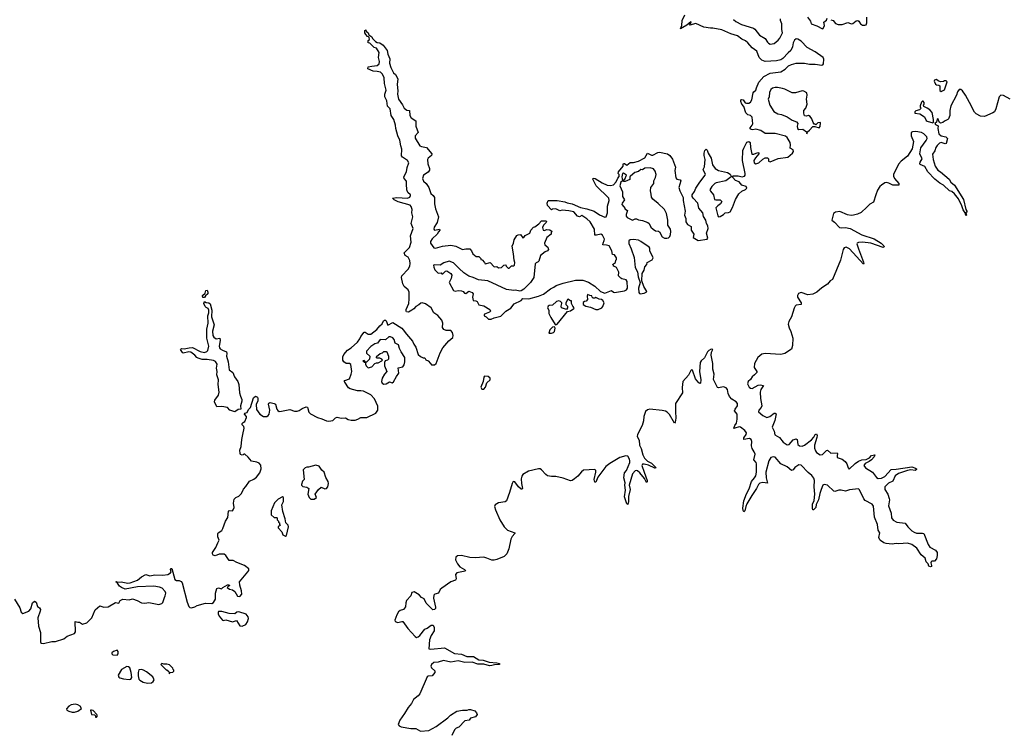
# Model space of a CAD drawing. Extents: x 2494118 to 2687960, y 757339 to 915227.
# Tile 236 of 256: x 2603046 to 2615077, y 835477 to 844176. Entities that reach past the tile are written whole.
import ezdxf

# ---------------------------------------------------------------- set-up
doc = ezdxf.new("R2010")
doc.units = 0

msp = doc.modelspace()

# ---------------------------------------------------------------- linework, layer by layer
at = {"layer": '0CON20XD'}
for points in [[(2610392, 841015), (2610364, 841044), (2610365, 841090), (2610338, 841145), (2610315, 841160), (2610302, 841162), (2610300, 841175), (2610290, 841185), (2610325, 841210), (2610330, 841235), (2610340, 841245), (2610340, 841265), (2610315, 841300), (2610290, 841305), (2610282, 841352), (2610250, 841410), (2610215, 841421), (2610172, 841425), (2610174, 841445), (2610189, 841475), (2610190, 841495), (2610165, 841543), (2610145, 841554), (2610095, 841541), (2610074, 841544), (2610068, 841615), (2610017, 841705), (2609975, 841743), (2609915, 841782), (2609885, 841768), (2609860, 841775), (2609815, 841827), (2609755, 841841), (2609675, 841846), (2609645, 841840), (2609595, 841862), (2609555, 841860), (2609545, 841850), (2609496, 841906), (2609490, 841935), (2609505, 841966), (2609615, 841967), (2609705, 841951), (2609735, 841937), (2609795, 841926), (2609900, 841880), (2609974, 841866), (2610067, 841835), (2610132, 841792), (2610195, 841764), (2610212, 841768), (2610230, 841815), (2610230, 841895), (2610247, 841965), (2610243, 841993), (2610088, 842145), (2610050, 842225), (2610051, 842239), (2610077, 842235), (2610161, 842181), (2610225, 842155), (2610265, 842150), (2610302, 842158), (2610332, 842195), (2610353, 842237), (2610372, 842258), (2610372, 842282), (2610360, 842295), (2610362, 842315), (2610418, 842385), (2610418, 842405), (2610425, 842417), (2610435, 842417), (2610465, 842398), (2610505, 842432), (2610545, 842431), (2610605, 842447), (2610683, 842487), (2610715, 842543), (2610765, 842518), (2610782, 842518), (2610845, 842554), (2610865, 842557), (2610960, 842535), (2610990, 842515), (2611022, 842472), (2611057, 842375), (2611052, 842332), (2611064, 842244), (2611075, 842228), (2611115, 842220), (2611126, 842205), (2611101, 842125), (2611113, 842085), (2611152, 842002), (2611151, 841965), (2611177, 841835), (2611169, 841785), (2611186, 841745), (2611186, 841705), (2611205, 841672), (2611250, 841650), (2611249, 841605), (2611284, 841555), (2611274, 841514), (2611335, 841478), (2611447, 841493), (2611453, 841507), (2611438, 841565), (2611459, 841625), (2611453, 841657), (2611436, 841685), (2611430, 841725), (2611399, 841769), (2611394, 841815), (2611342, 841872), (2611333, 841935), (2611276, 841995), (2611264, 842015), (2611262, 842035), (2611292, 842075), (2611309, 842115), (2611355, 842190), (2611423, 842275), (2611425, 842285), (2611397, 842345), (2611413, 842377), (2611422, 842465), (2611409, 842515), (2611409, 842545), (2611418, 842575), (2611435, 842592), (2611445, 842580), (2611456, 842545), (2611494, 842485), (2611512, 842402), (2611545, 842355), (2611585, 842331), (2611695, 842309), (2611728, 842288), (2611740, 842265), (2611740, 842255), (2611672, 842208), (2611555, 842181), (2611540, 842175), (2611501, 842135), (2611479, 842095), (2611485, 842078), (2611522, 842035), (2611535, 841980), (2611553, 841973), (2611605, 841974), (2611623, 841955), (2611608, 841925), (2611575, 841901), (2611553, 841875), (2611575, 841777), (2611585, 841766), (2611605, 841769), (2611645, 841793), (2611665, 841815), (2611705, 841819), (2611725, 841829), (2611755, 841882), (2611792, 841978), (2611832, 842048), (2611869, 842081), (2611915, 842099), (2611930, 842115), (2611923, 842135), (2611870, 842155), (2611835, 842192), (2611791, 842211), (2611760, 842245), (2611760, 842265), (2611765, 842268), (2611825, 842268), (2611875, 842257), (2611904, 842265), (2611909, 842275), (2611910, 842295), (2611878, 842455), (2611880, 842575), (2611895, 842604), (2611932, 842678), (2611955, 842688), (2611970, 842675), (2611974, 842615), (2611993, 842533), (2612015, 842532), (2612065, 842553), (2612078, 842548), (2612077, 842535), (2612035, 842486), (2612018, 842455), (2612021, 842425), (2612042, 842412), (2612076, 842425), (2612127, 842473), (2612155, 842486), (2612185, 842487), (2612194, 842475), (2612196, 842445), (2612215, 842440), (2612315, 842481), (2612431, 842495), (2612488, 842545), (2612500, 842565), (2612496, 842585), (2612462, 842605), (2612465, 842645), (2612459, 842675), (2612423, 842735), (2612405, 842754), (2612276, 842784), (2612155, 842784), (2612103, 842823), (2612042, 842838), (2612005, 842830), (2611983, 842833), (2611973, 842843), (2611972, 842855), (2611997, 842885), (2612003, 842903), (2611994, 842984), (2611976, 843006), (2611944, 843014), (2611919, 843039), (2611894, 843114), (2611870, 843145), (2611857, 843175), (2611858, 843195), (2611865, 843200), (2611885, 843196), (2611911, 843161), (2611925, 843156), (2611955, 843157), (2611975, 843169), (2611992, 843198), (2612008, 843282), (2612015, 843296), (2612040, 843315), (2612047, 843345), (2612079, 843411), (2612140, 843480), (2612215, 843523), (2612345, 843539), (2612399, 843571), (2612438, 843611), (2612475, 843629), (2612535, 843644), (2612635, 843644), (2612695, 843632), (2612765, 843633), (2612845, 843621), (2612860, 843625), (2612866, 843635), (2612871, 843695), (2612865, 843714), (2612766, 843785), (2612666, 843836), (2612595, 843912), (2612555, 843939), (2612535, 843941), (2612512, 843925), (2612495, 843895), (2612489, 843845), (2612469, 843801), (2612435, 843772), (2612370, 843700), (2612345, 843686), (2612295, 843675), (2612155, 843665), (2612113, 843683), (2612080, 843715), (2612051, 843791), (2611995, 843831), (2611944, 843895), (2611915, 843917), (2611868, 843938), (2611815, 843980), (2611735, 844005), (2611625, 844051), (2611516, 844074), (2611485, 844071), (2611404, 844084), (2611308, 844128), (2611235, 844110), (2611230, 844115), (2611246, 844134), (2611250, 844145), (2611245, 844148), (2611199, 844111), (2611120, 844065), (2611136, 844104), (2611140, 844165), (2611173, 844237)], [(2611767, 844177), (2611795, 844153), (2611865, 844118), (2612013, 844073), (2612030, 844060), (2612084, 843985), (2612154, 843944), (2612183, 843903), (2612195, 843887), (2612215, 843877), (2612265, 843884), (2612315, 843924), (2612335, 843949), (2612366, 844015), (2612358, 844055), (2612358, 844125), (2612341, 844165), (2612341, 844185)], [(2612670, 844205), (2612708, 844158), (2612717, 844127), (2612785, 844100), (2612855, 844063), (2612865, 844068), (2612880, 844105), (2612873, 844145), (2612905, 844170), (2612914, 844196)], [(2612956, 844176), (2612987, 844167), (2613015, 844129), (2613045, 844116), (2613095, 844118), (2613165, 844141), (2613178, 844138), (2613205, 844124), (2613225, 844131), (2613265, 844161), (2613285, 844166), (2613298, 844158), (2613321, 844125), (2613345, 844109), (2613372, 844108), (2613387, 844115), (2613397, 844137), (2613398, 844205)], [(2605467, 837783), (2605481, 837815), (2605468, 837855), (2605466, 837895), (2605471, 837905), (2605515, 837934), (2605528, 837955), (2605561, 838045), (2605588, 838092), (2605595, 838170), (2605605, 838176), (2605645, 838174), (2605656, 838185), (2605666, 838215), (2605660, 838265), (2605666, 838315), (2605685, 838334), (2605725, 838351), (2605755, 838385), (2605781, 838439), (2605810, 838470), (2605853, 838537), (2605905, 838558), (2605939, 838585), (2605978, 838635), (2605998, 838685), (2605991, 838731), (2605971, 838755), (2605945, 838768), (2605878, 838778), (2605838, 838828), (2605795, 838867), (2605783, 838867), (2605777, 838855), (2605765, 838851), (2605745, 838862), (2605739, 838875), (2605737, 838915), (2605753, 838957), (2605760, 839045), (2605771, 839105), (2605790, 839185), (2605785, 839203), (2605764, 839224), (2605765, 839240), (2605775, 839253), (2605797, 839263), (2605815, 839315), (2605815, 839325), (2605794, 839355), (2605795, 839365), (2605824, 839376), (2605840, 839410), (2605865, 839436), (2605903, 839555), (2605925, 839573), (2605950, 839560), (2605957, 839545), (2605955, 839517), (2605937, 839473), (2605941, 839411), (2605979, 839355), (2606026, 839326), (2606065, 839325), (2606083, 839337), (2606095, 839355), (2606102, 839405), (2606085, 839475), (2606091, 839489), (2606105, 839498), (2606155, 839486), (2606171, 839475), (2606187, 839415), (2606198, 839398), (2606215, 839388), (2606245, 839389), (2606345, 839412), (2606405, 839390), (2606438, 839392), (2606461, 839399), (2606496, 839424), (2606545, 839444), (2606561, 839441), (2606568, 839425), (2606580, 839380), (2606598, 839358), (2606686, 839315), (2606739, 839299), (2606793, 839273), (2606825, 839267), (2606873, 839277), (2606905, 839311), (2606925, 839318), (2606975, 839306), (2607025, 839311), (2607060, 839290), (2607095, 839279), (2607145, 839282), (2607178, 839292), (2607215, 839315), (2607288, 839312), (2607399, 839365), (2607422, 839405), (2607421, 839451), (2607381, 839541), (2607335, 839591), (2607245, 839635), (2607215, 839641), (2607175, 839641), (2607085, 839663), (2607065, 839676), (2607018, 839745), (2607012, 839755), (2607017, 839765), (2607076, 839785), (2607096, 839844), (2607103, 839875), (2607091, 839961), (2607075, 839974), (2607034, 839975), (2607007, 839995), (2606993, 840015), (2606996, 840056), (2607008, 840085), (2607053, 840137), (2607097, 840163), (2607172, 840235), (2607200, 840275), (2607212, 840305), (2607254, 840356), (2607265, 840356), (2607305, 840331), (2607335, 840334), (2607410, 840390), (2607445, 840434), (2607475, 840460), (2607492, 840495), (2607505, 840504), (2607515, 840504), (2607522, 840495), (2607543, 840443), (2607605, 840473), (2607713, 840405), (2607733, 840385), (2607770, 840330), (2607846, 840246), (2607861, 840211), (2607888, 840175), (2607915, 840082), (2607945, 840058), (2607975, 840042), (2607995, 840042), (2608007, 840017), (2608035, 840008), (2608065, 839972), (2608078, 839958), (2608096, 839956), (2608115, 839959), (2608136, 839974), (2608183, 840105), (2608215, 840164), (2608291, 840249), (2608340, 840290), (2608344, 840315), (2608335, 840354), (2608315, 840375), (2608255, 840375), (2608228, 840388), (2608213, 840415), (2608217, 840465), (2608203, 840505), (2608155, 840561), (2608104, 840594), (2608075, 840655), (2608005, 840703), (2607965, 840715), (2607948, 840712), (2607921, 840689), (2607885, 840671), (2607860, 840640), (2607837, 840624), (2607795, 840601), (2607773, 840603), (2607768, 840615), (2607769, 840635), (2607799, 840705), (2607805, 840765), (2607804, 840845), (2607792, 840875), (2607745, 840915), (2607726, 840946), (2607712, 841025), (2607715, 841045), (2607792, 841128), (2607811, 841165), (2607817, 841195), (2607811, 841231), (2607794, 841274), (2607756, 841295), (2607743, 841325), (2607808, 841392), (2607830, 841455), (2607822, 841535), (2607855, 841625), (2607827, 841685), (2607848, 841765), (2607836, 841815), (2607842, 841855), (2607831, 841891), (2607815, 841909), (2607670, 841950), (2607620, 841975), (2607602, 841995), (2607655, 842004), (2607785, 841995), (2607813, 842007), (2607822, 842025), (2607820, 842035), (2607790, 842065), (2607775, 842095), (2607771, 842165), (2607772, 842202), (2607744, 842235), (2607740, 842255), (2607772, 842318), (2607779, 842371), (2607800, 842425), (2607783, 842453), (2607725, 842495), (2607712, 842512), (2607715, 842595), (2607701, 842635), (2607690, 842705), (2607667, 842755), (2607640, 842845), (2607636, 842885), (2607616, 842955), (2607585, 843005), (2607574, 843085), (2607539, 843119), (2607532, 843185), (2607507, 843235), (2607506, 843264), (2607522, 843315), (2607503, 843395), (2607499, 843465), (2607480, 843510), (2607455, 843534), (2607415, 843544), (2607365, 843545), (2607300, 843575), (2607305, 843598), (2607347, 843607), (2607415, 843616), (2607440, 843635), (2607444, 843665), (2607431, 843715), (2607438, 843775), (2607406, 843826), (2607376, 843836), (2607325, 843890), (2607303, 843895), (2607305, 843920), (2607320, 843935), (2607317, 843957), (2607308, 843968), (2607295, 843970), (2607275, 843993), (2607264, 844015), (2607262, 844045), (2607275, 844050), (2607280, 844035), (2607302, 844015), (2607312, 843992), (2607348, 843965), (2607357, 843947), (2607395, 843908), (2607415, 843898), (2607445, 843894), (2607486, 843865), (2607535, 843800), (2607543, 843753), (2607568, 843698), (2607564, 843645), (2607580, 843590), (2607614, 843525), (2607636, 843506), (2607666, 843455), (2607659, 843385), (2607668, 843305), (2607664, 843265), (2607676, 843206), (2607725, 843137), (2607744, 843094), (2607775, 843071), (2607807, 843067), (2607814, 843005), (2607828, 842975), (2607885, 842938), (2607888, 842875), (2607916, 842795), (2607876, 842755), (2607877, 842727), (2607935, 842636), (2607955, 842624), (2608015, 842612), (2608080, 842535), (2608078, 842515), (2608038, 842485), (2608030, 842465), (2608033, 842415), (2608052, 842355), (2608052, 842335), (2608035, 842314), (2607981, 842275), (2607968, 842235), (2607981, 842201), (2608012, 842172), (2608046, 842125), (2608071, 842051), (2608098, 842028), (2608114, 842004), (2608114, 841925), (2608126, 841865), (2608162, 841765), (2608145, 841695), (2608112, 841638), (2608106, 841615), (2608115, 841603), (2608176, 841616), (2608178, 841605), (2608165, 841581), (2608145, 841555), (2608084, 841496), (2608064, 841465), (2608066, 841445), (2608105, 841388), (2608125, 841383), (2608212, 841408), (2608315, 841418), (2608375, 841408), (2608455, 841367), (2608495, 841376), (2608545, 841377), (2608565, 841352), (2608582, 841315), (2608625, 841282), (2608655, 841280), (2608680, 841255), (2608680, 841245), (2608695, 841240), (2608725, 841210), (2608735, 841190), (2608795, 841208), (2608843, 841153), (2608875, 841158), (2608895, 841142), (2608932, 841148), (2608960, 841175), (2608985, 841180), (2608990, 841165), (2609015, 841140), (2609025, 841140), (2609053, 841167), (2609085, 841168), (2609093, 841177), (2609096, 841206), (2609087, 841235), (2609080, 841315), (2609062, 841408), (2609081, 841445), (2609086, 841484), (2609121, 841539), (2609135, 841548), (2609165, 841550), (2609195, 841510), (2609205, 841512), (2609222, 841538), (2609278, 841565), (2609290, 841605), (2609325, 841640), (2609340, 841645), (2609388, 841682), (2609423, 841717), (2609477, 841717), (2609482, 841705), (2609478, 841695), (2609448, 841665), (2609433, 841637), (2609440, 841605), (2609455, 841598), (2609485, 841612), (2609525, 841608), (2609550, 841585), (2609540, 841575), (2609540, 841555), (2609488, 841515), (2609458, 841445), (2609462, 841425), (2609498, 841395), (2609508, 841365), (2609495, 841350), (2609465, 841338), (2609408, 841295), (2609390, 841225), (2609382, 841215), (2609355, 841203), (2609345, 841190), (2609326, 841024), (2609289, 840965), (2609205, 840884), (2609175, 840862), (2609155, 840858), (2609105, 840869), (2609085, 840864), (2608995, 840876), (2608765, 840984), (2608652, 840995), (2608585, 841025), (2608535, 841040), (2608471, 841081), (2608414, 841135), (2608346, 841205), (2608295, 841224), (2608228, 841205), (2608185, 841177), (2608115, 841180), (2608103, 841175), (2608105, 841150), (2608119, 841119), (2608158, 841078), (2608195, 841080), (2608205, 841070), (2608215, 841070), (2608247, 841103), (2608265, 841108), (2608314, 841074), (2608324, 841055), (2608318, 841012), (2608292, 840965), (2608345, 840866), (2608365, 840859), (2608405, 840867), (2608445, 840860), (2608464, 840854), (2608480, 840835), (2608495, 840829), (2608535, 840858), (2608575, 840843), (2608586, 840825), (2608579, 840785), (2608585, 840742), (2608619, 840739), (2608635, 840730), (2608655, 840689), (2608715, 840679), (2608792, 840635), (2608797, 840615), (2608785, 840600), (2608725, 840576), (2608719, 840565), (2608720, 840555), (2608745, 840544), (2608774, 840514), (2608805, 840516), (2608845, 840533), (2608925, 840550), (2608986, 840615), (2609045, 840651), (2609086, 840704), (2609174, 840745), (2609195, 840769), (2609265, 840764), (2609385, 840795), (2609445, 840820), (2609532, 840888), (2609574, 840906), (2609602, 840928), (2609685, 840956), (2609837, 840993), (2609925, 840993), (2609996, 840966), (2610075, 840920), (2610144, 840854), (2610195, 840832), (2610275, 840867), (2610300, 840845), (2610315, 840842), (2610435, 840862), (2610461, 840875), (2610474, 840895), (2610470, 840975), (2610457, 840997), (2610405, 841007), (2610392, 841015)], [(2614305, 843300), (2614315, 843302), (2614345, 843320), (2614380, 843415), (2614365, 843427), (2614345, 843430), (2614335, 843420), (2614295, 843418), (2614275, 843423), (2614245, 843444), (2614224, 843436), (2614220, 843425), (2614237, 843387), (2614248, 843378), (2614277, 843377), (2614288, 843368), (2614289, 843309), (2614305, 843300)], [(2615147, 843205), (2615065, 843250), (2615035, 843255), (2615015, 843235), (2614973, 843085), (2614955, 843051), (2614935, 843037), (2614835, 842994), (2614785, 842995), (2614731, 843025), (2614712, 843045), (2614653, 843165), (2614604, 843255), (2614565, 843307), (2614545, 843324), (2614525, 843321), (2614505, 843296), (2614493, 843255), (2614425, 843125), (2614412, 843065), (2614412, 843005), (2614396, 842964), (2614385, 842954), (2614344, 842936), (2614325, 842918), (2614295, 842910), (2614285, 842920), (2614265, 842967), (2614255, 842958), (2614248, 842922), (2614228, 842905), (2614234, 842895), (2614268, 842878), (2614264, 842846), (2614275, 842782), (2614307, 842757), (2614363, 842743), (2614383, 842725), (2614368, 842662), (2614355, 842659), (2614305, 842675), (2614285, 842666), (2614255, 842640), (2614240, 842615), (2614229, 842571), (2614199, 842531), (2614206, 842465), (2614232, 842385), (2614265, 842338), (2614296, 842316), (2614402, 842225), (2614425, 842191), (2614466, 842155), (2614578, 841978), (2614607, 841857), (2614618, 841835), (2614617, 841823), (2614608, 841815), (2614616, 841785), (2614605, 841784), (2614600, 841815), (2614575, 841851), (2614559, 841899), (2614515, 841985), (2614468, 842048), (2614435, 842077), (2614405, 842084), (2614335, 842155), (2614288, 842178), (2614227, 842225), (2614142, 842315), (2614105, 842381), (2614050, 842405), (2614046, 842415), (2614049, 842435), (2614071, 842475), (2614046, 842536), (2614055, 842608), (2614121, 842699), (2614132, 842725), (2614129, 842745), (2614095, 842779), (2614065, 842797), (2613995, 842811), (2613955, 842805), (2613938, 842795), (2613939, 842755), (2613968, 842685), (2613952, 842598), (2613892, 842508), (2613816, 842445), (2613785, 842411), (2613722, 842285), (2613721, 842265), (2613734, 842235), (2613786, 842175), (2613788, 842155), (2613715, 842153), (2613665, 842179), (2613635, 842185), (2613615, 842180), (2613575, 842153), (2613555, 842135), (2613528, 842092), (2613505, 842035), (2613479, 841945), (2613435, 841920), (2613397, 841883), (2613329, 841821), (2613281, 841799), (2613235, 841786), (2613205, 841784), (2613160, 841790), (2613065, 841831), (2613015, 841824), (2612988, 841805), (2612968, 841725), (2613002, 841701), (2613062, 841635), (2613085, 841630), (2613135, 841636), (2613195, 841624), (2613335, 841547), (2613487, 841497), (2613572, 841445), (2613605, 841413), (2613610, 841400), (2613595, 841392), (2613445, 841444), (2613345, 841455), (2613296, 841454), (2613278, 841445), (2613274, 841435), (2613296, 841374), (2613355, 841212), (2613359, 841195), (2613355, 841187), (2613185, 841374), (2613145, 841396), (2613121, 841389), (2613108, 841365), (2613077, 841235), (2612978, 841002), (2612950, 840985), (2612918, 840945), (2612845, 840900), (2612784, 840846), (2612735, 840820), (2612675, 840814), (2612595, 840840), (2612562, 840828), (2612548, 840805), (2612549, 840785), (2612594, 840715), (2612596, 840695), (2612535, 840685), (2612521, 840675), (2612509, 840649), (2612476, 840544), (2612444, 840485), (2612436, 840455), (2612448, 840408), (2612470, 840365), (2612492, 840282), (2612487, 840195), (2612475, 840148), (2612395, 840096), (2612347, 840083), (2612155, 840097), (2612115, 840088), (2612063, 840047), (2612025, 839972), (2612019, 839925), (2612053, 839875), (2612052, 839865), (2612025, 839833), (2611995, 839811), (2611974, 839776), (2611945, 839752), (2611939, 839725), (2611960, 839685), (2611975, 839672), (2611995, 839667), (2612070, 839710), (2612095, 839712), (2612136, 839706), (2612102, 839655), (2612093, 839623)], [(2612665, 842780), (2612670, 842805), (2612696, 842824), (2612738, 842872), (2612762, 842872), (2612815, 842853), (2612825, 842870), (2612830, 842915), (2612825, 842920), (2612800, 842915), (2612775, 842890), (2612765, 842900), (2612755, 842900), (2612739, 842919), (2612724, 842965), (2612705, 842991), (2612685, 843004), (2612655, 842996), (2612635, 843002), (2612626, 843035), (2612628, 843065), (2612652, 843095), (2612668, 843145), (2612658, 843205), (2612668, 843255), (2612665, 843280), (2612625, 843303), (2612605, 843308), (2612525, 843280), (2612485, 843280), (2612395, 843327), (2612365, 843336), (2612305, 843349), (2612275, 843349), (2612243, 843337), (2612225, 843322), (2612208, 843285), (2612202, 843235), (2612192, 843205), (2612213, 843133), (2612260, 843055), (2612310, 843025), (2612355, 843018), (2612425, 842988), (2612485, 842948), (2612536, 842926), (2612552, 842905), (2612544, 842875), (2612548, 842845), (2612565, 842834), (2612615, 842838), (2612660, 842805), (2612665, 842780)], [(2614205, 842914), (2614211, 842925), (2614210, 842955), (2614195, 843043), (2614165, 843076), (2614135, 843096), (2614094, 843114), (2614088, 843135), (2614097, 843145), (2614096, 843165), (2614085, 843180), (2614075, 843180), (2614063, 843167), (2614048, 843125), (2614048, 843108), (2614060, 843095), (2614040, 843075), (2613995, 843062), (2613985, 843050), (2613983, 843035), (2614046, 843026), (2614100, 842990), (2614123, 842945), (2614135, 842937), (2614205, 842914)], [(2610955, 841504), (2610975, 841511), (2610988, 841525), (2610999, 841551), (2611000, 841585), (2610996, 841616), (2610967, 841665), (2610967, 841725), (2610949, 841805), (2610923, 841855), (2610848, 841928), (2610781, 841981), (2610764, 842005), (2610763, 842045), (2610753, 842085), (2610759, 842125), (2610793, 842175), (2610793, 842207), (2610816, 842245), (2610822, 842285), (2610812, 842325), (2610791, 842351), (2610750, 842365), (2610685, 842363), (2610655, 842342), (2610635, 842343), (2610605, 842320), (2610562, 842308), (2610510, 842265), (2610502, 842258), (2610499, 842221), (2610442, 842198), (2610425, 842200), (2610420, 842215), (2610440, 842225), (2610460, 842275), (2610425, 842300), (2610410, 842295), (2610402, 842255), (2610410, 842205), (2610392, 842188), (2610378, 842145), (2610410, 842070), (2610413, 842015), (2610434, 841975), (2610408, 841935), (2610403, 841915), (2610429, 841889), (2610438, 841872), (2610440, 841865), (2610473, 841845), (2610456, 841795), (2610458, 841775), (2610468, 841758), (2610535, 841727), (2610565, 841742), (2610583, 841743), (2610605, 841728), (2610655, 841720), (2610722, 841695), (2610737, 841685), (2610758, 841638), (2610787, 841615), (2610815, 841596), (2610850, 841590), (2610863, 841583), (2610895, 841520), (2610925, 841506), (2610955, 841504)], [(2610626, 840826), (2610675, 840834), (2610702, 840845), (2610707, 840855), (2610670, 840915), (2610648, 840985), (2610651, 841075), (2610674, 841115), (2610685, 841155), (2610708, 841185), (2610713, 841207), (2610775, 841242), (2610786, 841266), (2610745, 841352), (2610744, 841385), (2610738, 841395), (2610635, 841465), (2610605, 841479), (2610545, 841490), (2610505, 841485), (2610489, 841471), (2610489, 841439), (2610519, 841375), (2610555, 841268), (2610566, 841145), (2610596, 841095), (2610603, 841033), (2610627, 840965), (2610607, 840895), (2610611, 840841), (2610618, 840828), (2610626, 840826)], [(2605305, 840780), (2605285, 840782), (2605278, 840795), (2605280, 840805), (2605310, 840835), (2605320, 840865), (2605335, 840870), (2605346, 840845), (2605346, 840825), (2605315, 840800), (2605305, 840780)], [(2605675, 839383), (2605613, 839403), (2605585, 839436), (2605514, 839446), (2605455, 839443), (2605426, 839505), (2605432, 839525), (2605473, 839587), (2605483, 839625), (2605471, 839715), (2605475, 839775), (2605455, 839835), (2605458, 839875), (2605451, 839915), (2605460, 839965), (2605439, 839999), (2605415, 840011), (2605335, 840022), (2605275, 840022), (2605225, 840037), (2605209, 840045), (2605185, 840076), (2605135, 840113), (2605113, 840117), (2605045, 840101), (2605035, 840106), (2605012, 840145), (2605023, 840157), (2605054, 840154), (2605115, 840166), (2605158, 840168), (2605252, 840122), (2605305, 840109), (2605332, 840119), (2605345, 840132), (2605356, 840184), (2605332, 840285), (2605334, 840395), (2605347, 840467), (2605344, 840555), (2605358, 840592), (2605358, 840625), (2605347, 840647), (2605325, 840657), (2605311, 840671), (2605297, 840705), (2605305, 840730), (2605325, 840718), (2605355, 840714), (2605372, 840702), (2605392, 840625), (2605388, 840545), (2605423, 840445), (2605403, 840367), (2605407, 840315), (2605416, 840295), (2605445, 840276), (2605492, 840282), (2605496, 840255), (2605482, 840185), (2605487, 840165), (2605494, 840154), (2605525, 840135), (2605574, 840114), (2605578, 840095), (2605574, 840065), (2605593, 839995), (2605604, 839895), (2605649, 839865), (2605671, 839811), (2605712, 839755), (2605724, 839715), (2605733, 839615), (2605743, 839575), (2605761, 839535), (2605761, 839515), (2605743, 839455), (2605746, 839414), (2605715, 839411), (2605675, 839383)], [(2609595, 840446), (2609615, 840454), (2609741, 840609), (2609775, 840619), (2609816, 840645), (2609820, 840655), (2609803, 840673), (2609788, 840708), (2609788, 840738), (2609775, 840740), (2609745, 840760), (2609718, 840715), (2609720, 840695), (2609740, 840675), (2609740, 840655), (2609725, 840632), (2609664, 840654), (2609660, 840675), (2609670, 840705), (2609668, 840715), (2609655, 840732), (2609635, 840740), (2609605, 840730), (2609554, 840686), (2609517, 840683), (2609504, 840676), (2609494, 840655), (2609511, 840625), (2609512, 840585), (2609534, 840535), (2609590, 840450), (2609595, 840446)], [(2610085, 840633), (2610115, 840633), (2610158, 840655), (2610171, 840669), (2610186, 840715), (2610170, 840745), (2610155, 840757), (2610125, 840760), (2610085, 840780), (2610075, 840770), (2610053, 840773), (2610040, 840785), (2610035, 840800), (2610013, 840803), (2609982, 840818), (2609978, 840795), (2609982, 840755), (2609966, 840734), (2609948, 840732), (2609932, 840718), (2609932, 840695), (2609962, 840675), (2610020, 840660), (2610085, 840633)], [(2609545, 840343), (2609569, 840351), (2609582, 840365), (2609588, 840405), (2609581, 840421), (2609555, 840417), (2609524, 840385), (2609513, 840345), (2609545, 840343)], [(2607495, 839719), (2607525, 839724), (2607565, 839748), (2607595, 839737), (2607615, 839749), (2607648, 839815), (2607679, 839855), (2607671, 839919), (2607729, 839931), (2607743, 839957), (2607751, 839995), (2607752, 840045), (2607707, 840115), (2607687, 840155), (2607673, 840203), (2607634, 840224), (2607623, 840265), (2607606, 840286), (2607575, 840298), (2607555, 840298), (2607515, 840262), (2607450, 840265), (2607419, 840221), (2607385, 840213), (2607335, 840183), (2607282, 840125), (2607285, 840100), (2607322, 840062), (2607320, 840025), (2607285, 839990), (2607270, 839990), (2607255, 840010), (2607240, 840005), (2607255, 839990), (2607270, 839990), (2607270, 839965), (2607280, 839945), (2607302, 839922), (2607347, 839933), (2607385, 839972), (2607405, 839982), (2607427, 839983), (2607470, 840005), (2607480, 840015), (2607470, 840025), (2607447, 840037), (2607415, 840040), (2607403, 840053), (2607405, 840060), (2607450, 840095), (2607477, 840103), (2607495, 840120), (2607525, 840120), (2607530, 840115), (2607552, 840065), (2607552, 840028), (2607540, 840015), (2607510, 840005), (2607502, 839985), (2607504, 839944), (2607530, 839875), (2607502, 839845), (2607474, 839796), (2607467, 839755), (2607475, 839732), (2607495, 839719)], [(2612093, 839623), (2612098, 839545), (2612115, 839455), (2612105, 839435), (2612077, 839405), (2612075, 839384), (2612125, 839339), (2612175, 839315), (2612212, 839325), (2612265, 839366), (2612278, 839368), (2612288, 839358), (2612273, 839275), (2612239, 839195), (2612266, 839145), (2612271, 839101), (2612330, 839070), (2612375, 839010), (2612425, 838980), (2612448, 838985), (2612495, 839042), (2612535, 839054), (2612546, 839046), (2612552, 838985), (2612575, 838968), (2612605, 838964), (2612637, 838975), (2612719, 839041), (2612748, 839072), (2612765, 839106), (2612783, 839113), (2612789, 839095), (2612787, 839067), (2612758, 838975), (2612759, 838939), (2612769, 838905), (2612783, 838885), (2612825, 838859), (2612855, 838863), (2612905, 838912), (2612915, 838914), (2612955, 838879), (2613033, 838883), (2613040, 838875), (2613033, 838845), (2613036, 838825), (2613095, 838806), (2613134, 838774), (2613154, 838745), (2613167, 838697), (2613182, 838682), (2613255, 838750), (2613295, 838779), (2613335, 838795), (2613389, 838801), (2613429, 838821), (2613455, 838850), (2613496, 838856), (2613485, 838832), (2613452, 838795), (2613425, 838775), (2613375, 838753), (2613362, 838725), (2613380, 838700), (2613465, 838646), (2613515, 838581), (2613535, 838568), (2613575, 838570), (2613616, 838594), (2613694, 838676), (2613755, 838682), (2613945, 838711), (2613993, 838695), (2614004, 838685), (2614004, 838676), (2613986, 838664), (2613935, 838673), (2613893, 838666), (2613782, 838628), (2613741, 838599), (2613716, 838535), (2613660, 838510), (2613618, 838465), (2613618, 838435), (2613654, 838375), (2613671, 838325), (2613673, 838305), (2613663, 838235), (2613695, 838145), (2613698, 838085), (2613719, 838059), (2613765, 838032), (2613865, 838021), (2613896, 837975), (2613945, 837928), (2613975, 837910), (2614005, 837901), (2614075, 837901), (2614092, 837895), (2614148, 837762), (2614168, 837728), (2614235, 837692), (2614256, 837665), (2614256, 837625), (2614247, 837585), (2614225, 837557), (2614193, 837557), (2614181, 837549), (2614178, 837535), (2614187, 837505), (2614185, 837493), (2614175, 837487), (2614155, 837498), (2614146, 837526), (2614121, 837551), (2614111, 837595), (2614059, 837635), (2614008, 837718), (2613945, 837762), (2613895, 837776), (2613788, 837768), (2613755, 837774), (2613705, 837766), (2613635, 837772), (2613603, 837783), (2613565, 837809), (2613555, 837817), (2613543, 837845), (2613554, 837905), (2613537, 837937), (2613527, 838005), (2613491, 838095), (2613479, 838229), (2613461, 838255), (2613375, 838299), (2613359, 838319), (2613309, 838429), (2613295, 838442), (2613185, 838429), (2613135, 838413), (2613085, 838425), (2613055, 838425), (2613005, 838409), (2612992, 838412), (2612917, 838487), (2612875, 838496), (2612859, 838485), (2612838, 838435), (2612822, 838385), (2612807, 838305), (2612779, 838251), (2612772, 838215), (2612745, 838183), (2612736, 838186), (2612731, 838205), (2612733, 838255), (2612753, 838297), (2612760, 838375), (2612752, 838465), (2612757, 838545), (2612751, 838571), (2612725, 838605), (2612681, 838641), (2612595, 838731), (2612565, 838733), (2612519, 838701), (2612495, 838675), (2612475, 838667), (2612425, 838710), (2612345, 838746), (2612275, 838829), (2612255, 838834), (2612225, 838824), (2612198, 838785), (2612163, 838645), (2612165, 838575), (2612185, 838512), (2612125, 838520), (2612091, 838509), (2612074, 838496), (2612050, 838445), (2611990, 838360), (2611932, 838258), (2611918, 838225), (2611908, 838172), (2611895, 838162), (2611885, 838178), (2611881, 838205), (2611895, 838295), (2611925, 838382), (2611958, 838442), (2611988, 838532), (2612026, 838574), (2612039, 838601), (2612050, 838645), (2612050, 838745), (2612045, 838765), (2612016, 838795), (2612031, 838865), (2612022, 838895), (2611995, 838935), (2611989, 838969), (2611992, 839018), (2611985, 839044), (2611965, 839058), (2611893, 839043), (2611895, 839065), (2611924, 839105), (2611927, 839125), (2611908, 839155), (2611855, 839195), (2611835, 839201), (2611785, 839182), (2611775, 839180), (2611771, 839185), (2611782, 839215), (2611804, 839245), (2611813, 839295), (2611813, 839353), (2611781, 839395), (2611787, 839415), (2611816, 839455), (2611818, 839485), (2611802, 839505), (2611749, 839539), (2611720, 839570), (2611701, 839605), (2611693, 839655), (2611676, 839675), (2611645, 839690), (2611585, 839675), (2611571, 839681), (2611525, 839778), (2611531, 839845), (2611514, 839904), (2611515, 839975), (2611495, 840075), (2611500, 840110), (2611514, 840145), (2611495, 840149), (2611465, 840131), (2611451, 840115), (2611415, 840041), (2611373, 840007), (2611359, 839985), (2611352, 839875), (2611368, 839775), (2611365, 839735), (2611355, 839729), (2611345, 839736), (2611303, 839785), (2611265, 839890), (2611255, 839896), (2611245, 839889), (2611219, 839831), (2611148, 839755), (2611139, 839679), (2611144, 839615), (2611058, 839485), (2611057, 839387), (2611063, 839305), (2611055, 839258), (2611045, 839246), (2610985, 839348), (2610957, 839377), (2610935, 839389), (2610895, 839399), (2610745, 839417), (2610715, 839408), (2610692, 839385), (2610673, 839327), (2610668, 839272), (2610652, 839215), (2610596, 839105), (2610592, 839082), (2610616, 839035), (2610621, 838975), (2610638, 838935), (2610659, 838855), (2610681, 838815), (2610715, 838780), (2610767, 838755), (2610817, 838703), (2610816, 838694), (2610805, 838693), (2610731, 838731), (2610675, 838742), (2610655, 838741), (2610649, 838725), (2610675, 838645), (2610714, 838545), (2610714, 838526), (2610705, 838517), (2610679, 838569), (2610625, 838635), (2610595, 838662), (2610584, 838666), (2610567, 838663), (2610535, 838625), (2610493, 838485), (2610504, 838434), (2610484, 838346), (2610483, 838285), (2610475, 838250), (2610465, 838260), (2610435, 838345), (2610448, 838425), (2610438, 838485), (2610443, 838515), (2610428, 838575), (2610436, 838635), (2610460, 838665), (2610500, 838765), (2610502, 838785), (2610495, 838804), (2610475, 838840), (2610454, 838844), (2610377, 838823), (2610257, 838753), (2610206, 838714), (2610133, 838617), (2610111, 838585), (2610085, 838524), (2610074, 838524), (2610067, 838555), (2610085, 838645), (2610085, 838665), (2610075, 838678), (2609935, 838669), (2609909, 838651), (2609864, 838596), (2609825, 838563), (2609795, 838543), (2609775, 838539), (2609685, 838573), (2609595, 838593), (2609545, 838591), (2609495, 838602), (2609475, 838615), (2609421, 838675), (2609405, 838685), (2609385, 838687), (2609262, 838658), (2609193, 838615), (2609180, 838595), (2609175, 838565), (2609177, 838507), (2609190, 838445), (2609185, 838438), (2609175, 838439), (2609140, 838465), (2609095, 838528), (2609075, 838532), (2609062, 838508), (2609032, 838398), (2608992, 838295), (2608976, 838284), (2608895, 838270), (2608857, 838245), (2608848, 838225), (2608858, 838185), (2608914, 838064), (2608965, 837977), (2609008, 837938), (2609094, 837904), (2609096, 837895), (2609063, 837857), (2609047, 837825), (2609023, 837707), (2608998, 837645), (2608965, 837615), (2608875, 837576), (2608845, 837570), (2608815, 837569), (2608755, 837595), (2608715, 837605), (2608610, 837600), (2608545, 837603), (2608445, 837625), (2608397, 837623), (2608375, 837608), (2608372, 837575), (2608395, 837525), (2608425, 837490), (2608482, 837455), (2608492, 837445), (2608489, 837435), (2608385, 837414), (2608371, 837395), (2608377, 837343), (2608372, 837325), (2608315, 837304), (2608202, 837228), (2608185, 837210), (2608164, 837166), (2608118, 837152), (2608105, 837141), (2608102, 837105), (2608128, 836995), (2608125, 836978), (2608115, 836967), (2608095, 836964), (2608085, 836969), (2608013, 837043), (2607987, 837095), (2607955, 837115), (2607926, 837146), (2607865, 837182), (2607836, 837174), (2607824, 837135), (2607774, 837075), (2607764, 837046), (2607761, 837001), (2607737, 836965), (2607695, 836956), (2607675, 836938), (2607655, 836902), (2607631, 836835), (2607635, 836818), (2607665, 836806), (2607715, 836821), (2607729, 836819), (2607787, 836735), (2607879, 836635), (2607895, 836626), (2607915, 836631), (2607935, 836648), (2607995, 836725), (2608023, 836737), (2608075, 836776), (2608096, 836776), (2608109, 836745), (2608109, 836705), (2608075, 836647), (2608054, 836596), (2608044, 836484), (2608071, 836481), (2608235, 836499), (2608358, 836428), (2608445, 836420), (2608511, 836391), (2608589, 836391), (2608655, 836353), (2608707, 836347), (2608782, 836322), (2608875, 836316), (2608908, 836308), (2608910, 836295), (2608848, 836292), (2608815, 836280), (2608785, 836276), (2608717, 836297), (2608645, 836298), (2608575, 836321), (2608485, 836318), (2608405, 836339), (2608315, 836321), (2608225, 836342), (2608157, 836323), (2608105, 836318), (2608076, 836295), (2608068, 836275), (2608079, 836255), (2608118, 836215), (2608117, 836195), (2608085, 836156), (2608035, 836152), (2608025, 836145), (2607935, 835935), (2607915, 835911)], [(2608715, 839659), (2608739, 839685), (2608752, 839738), (2608796, 839775), (2608795, 839796), (2608770, 839815), (2608725, 839819), (2608715, 839808), (2608710, 839755), (2608682, 839685), (2608691, 839661), (2608715, 839659)], [(2606605, 838314), (2606645, 838314), (2606672, 838335), (2606657, 838375), (2606695, 838435), (2606729, 838461), (2606775, 838442), (2606795, 838446), (2606810, 838465), (2606819, 838505), (2606815, 838532), (2606788, 838578), (2606765, 838645), (2606739, 838669), (2606705, 838719), (2606665, 838732), (2606575, 838708), (2606553, 838707), (2606532, 838698), (2606510, 838675), (2606522, 838555), (2606502, 838535), (2606490, 838495), (2606490, 838485), (2606505, 838470), (2606555, 838460), (2606580, 838445), (2606568, 838375), (2606582, 838335), (2606605, 838314)], [(2606295, 837862), (2606305, 837870), (2606331, 837975), (2606325, 837997), (2606297, 838025), (2606289, 838075), (2606261, 838165), (2606250, 838245), (2606268, 838285), (2606268, 838335), (2606255, 838342), (2606205, 838317), (2606161, 838269), (2606118, 838172), (2606118, 838135), (2606120, 838125), (2606155, 838090), (2606185, 838090), (2606190, 838085), (2606193, 838063), (2606210, 838045), (2606210, 838035), (2606220, 838025), (2606220, 838005), (2606230, 837995), (2606205, 837980), (2606202, 837965), (2606250, 837915), (2606261, 837881), (2606295, 837862)], [(2602983, 837093), (2603049, 836985), (2603064, 836934), (2603085, 836918), (2603159, 836945), (2603180, 836975), (2603202, 837048), (2603225, 837068), (2603245, 837057), (2603265, 837003), (2603288, 836988), (2603298, 836968), (2603296, 836945), (2603266, 836865), (2603277, 836763), (2603299, 836685), (2603298, 836565), (2603313, 836553), (2603335, 836550), (2603440, 836575), (2603485, 836576), (2603585, 836608), (2603625, 836640), (2603716, 836674), (2603727, 836695), (2603722, 836818), (2603755, 836810), (2603775, 836813), (2603815, 836789), (2603865, 836804), (2603927, 836863), (2603969, 836961), (2604025, 837013), (2604075, 836994), (2604125, 837001), (2604215, 837054), (2604256, 837044), (2604272, 837078), (2604306, 837094), (2604385, 837085), (2604425, 837095), (2604481, 837075), (2604535, 837046), (2604575, 837042), (2604625, 837051), (2604745, 837029), (2604781, 837039), (2604795, 837052), (2604813, 837115), (2604825, 837132), (2604832, 837165), (2604823, 837185), (2604785, 837227), (2604755, 837240), (2604685, 837250), (2604486, 837244), (2604334, 837214), (2604288, 837235), (2604265, 837252), (2604240, 837290), (2604220, 837305), (2604225, 837310), (2604245, 837300), (2604285, 837306), (2604365, 837290), (2604394, 837294), (2604486, 837324), (2604534, 837366), (2604587, 837393), (2604635, 837380), (2604695, 837391), (2604795, 837387), (2604855, 837393), (2604890, 837415), (2604896, 837425), (2604888, 837455), (2604895, 837466), (2604905, 837467), (2604942, 837332), (2604962, 837322), (2604995, 837321), (2605018, 837309), (2605032, 837291), (2605090, 837055), (2605112, 837005), (2605125, 836992), (2605145, 836988), (2605185, 836998), (2605216, 837014), (2605317, 837043), (2605392, 837038), (2605415, 837052), (2605439, 837091), (2605439, 837165), (2605455, 837222), (2605475, 837231), (2605512, 837218), (2605528, 837235), (2605585, 837270), (2605605, 837270), (2605610, 837255), (2605595, 837250), (2605580, 837235), (2605610, 837215), (2605645, 837207), (2605673, 837185), (2605709, 837129), (2605735, 837127), (2605760, 837155), (2605757, 837193), (2605736, 837265), (2605731, 837305), (2605835, 837425), (2605847, 837445), (2605846, 837465), (2605793, 837503), (2605700, 837540), (2605655, 837567), (2605605, 837564), (2605563, 837625), (2605545, 837641), (2605485, 837641), (2605435, 837622), (2605411, 837631), (2605401, 837645), (2605401, 837665), (2605444, 837725), (2605467, 837783)], [(2605765, 836763), (2605807, 836784), (2605829, 836815), (2605840, 836855), (2605839, 836875), (2605811, 836911), (2605725, 836939), (2605698, 836932), (2605676, 836914), (2605605, 836917), (2605515, 836942), (2605475, 836940), (2605470, 836935), (2605470, 836915), (2605482, 836885), (2605525, 836838), (2605535, 836834), (2605565, 836840), (2605645, 836814), (2605695, 836832), (2605735, 836768), (2605765, 836763)], [(2604235, 836410), (2604250, 836425), (2604250, 836455), (2604235, 836470), (2604190, 836455), (2604173, 836437), (2604172, 836425), (2604185, 836412), (2604235, 836410)], [(2604875, 836180), (2604882, 836198), (2604915, 836200), (2604928, 836212), (2604930, 836225), (2604920, 836235), (2604918, 836248), (2604875, 836290), (2604845, 836300), (2604805, 836300), (2604782, 836308), (2604770, 836295), (2604835, 836230), (2604845, 836230), (2604868, 836208), (2604875, 836180)], [(2604385, 836111), (2604405, 836114), (2604417, 836137), (2604408, 836198), (2604390, 836255), (2604377, 836267), (2604355, 836270), (2604288, 836232), (2604248, 836165), (2604255, 836141), (2604271, 836131), (2604315, 836119), (2604385, 836111)], [(2604608, 836068), (2604655, 836072), (2604678, 836085), (2604688, 836105), (2604672, 836145), (2604596, 836206), (2604560, 836225), (2604535, 836232), (2604502, 836228), (2604492, 836195), (2604493, 836157), (2604503, 836115), (2604512, 836102), (2604555, 836078), (2604608, 836068)], [(2607915, 835911), (2607858, 835865), (2607835, 835816), (2607791, 835769), (2607748, 835695), (2607689, 835615), (2607672, 835562), (2607683, 835545), (2607705, 835532), (2607825, 835512), (2607885, 835511), (2607945, 835480), (2608045, 835488), (2608134, 835536), (2608279, 835641), (2608310, 835675), (2608385, 835724), (2608455, 835736), (2608514, 835736), (2608535, 835746), (2608554, 835746), (2608605, 835728), (2608628, 835705), (2608636, 835684), (2608616, 835654), (2608555, 835638), (2608537, 835613), (2608485, 835607), (2608410, 835530), (2608378, 835515), (2608360, 835495), (2608327, 835425)], [(2603715, 835712), (2603757, 835723), (2603800, 835755), (2603783, 835783), (2603755, 835801), (2603725, 835808), (2603675, 835800), (2603647, 835785), (2603618, 835752), (2603620, 835735), (2603645, 835722), (2603685, 835712), (2603715, 835712)], [(2603985, 835650), (2603998, 835665), (2603990, 835685), (2603945, 835730), (2603925, 835738), (2603910, 835735), (2603924, 835684), (2603958, 835678), (2603970, 835665), (2603972, 835652), (2603985, 835650)]]:
    msp.add_lwpolyline(points, dxfattribs=at)

doc.saveas('drawing.dxf')
